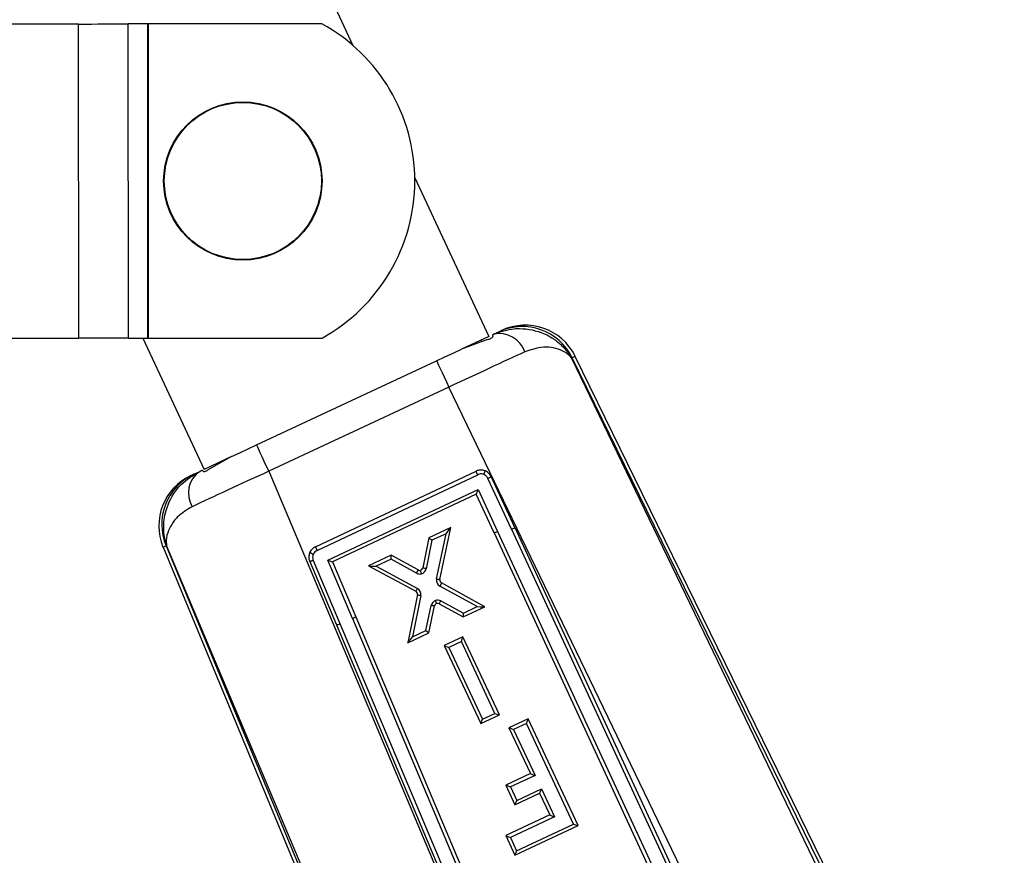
# Model space of a CAD drawing. Extents: x 91 to 777, y 54 to 603.
# Tile 18 of 35: x 155 to 208, y 403 to 448. Entities that reach past the tile are written whole.
import ezdxf

# ---------------------------------------------------------------- set-up
doc = ezdxf.new("R2010")
doc.units = 0
doc.header["$LTSCALE"] = 2
doc.layers.get('0').update_dxf_attribs({"linetype": 'CONTINUOUS'})
doc.styles.add('SLDTEXTSTYLE0', font='TXT', dxfattribs={"width": 0.75})
doc.dimstyles.new('SLDDIMSTYLE4', dxfattribs={"dimtxt": 7, "dimasz": 6.604, "dimexe": 0, "dimexo": 0.0625, "dimgap": 1.75, "dimtad": 1, "dimdec": 4, "dimlfac": 3, "dimzin": 12, "dimtxsty": 'SLDTEXTSTYLE0', "dimsah": 1, "dimcen": 0.09, "dimazin": 3, "dimtfac": 1, "dimtofl": 0, "dimtmove": 0, "dimatfit": 3, "dimtolj": 1, "dimtzin": 12})

# ---------------------------------------------------------------- blocks, each defined once
blk = doc.blocks.new('_D_6')
at = {"color": 179, "linetype": 'CONTINUOUS'}
blk.add_line((91.28, 442.797), (91.28, 516.528), dxfattribs=at)
blk.add_arc((91.28, 454.914), 59.614, 30, 90, dxfattribs=at)
for points in [[(91.28, 514.528), (97.818, 513.149), (97.93, 515.178)], [(142.908, 484.721), (140.146, 490.805), (138.445, 489.694)]]:
    blk.add_solid(points, dxfattribs=at)
at = {"color": 179, "linetype": 'CONTINUOUS', "insert": (102.309, 523.377, 0.067), "char_height": 7, "attachment_point": 1, "rotation": 342.6555, "style": 'SLDTEXTSTYLE0'}
blk.add_mtext('60°', dxfattribs=at)

msp = doc.modelspace()

# ---------------------------------------------------------------- linework, layer by layer
at = {"color": 7, "linetype": 'CONTINUOUS'}
for p, q in [((168.932079, 455.605909), (173.035501, 446.823602)), ((158.251026, 447.980081), (109.608956, 447.947775)), ((158.262271, 431.046752), (158.251026, 447.980081)), ((161.980717, 447.98256), (160.93019, 447.981864)), ((160.941441, 431.048532), (160.93019, 447.981864)), ((161.991963, 431.04923), (161.980717, 447.98256)), ((171.364122, 447.988793), (162.014051, 447.982579)), ((162.025296, 431.049252), (162.014051, 447.982579)), ((176.368225, 439.690774), (180.361444, 431.144317)), ((180.602639, 431.257009), (180.896013, 431.394088)), ((109.620204, 431.014443), (158.262271, 431.046752)), ((160.941441, 431.048532), (161.991963, 431.04923)), ((161.715437, 431.049046), (165.020102, 423.976267)), ((162.025296, 431.049252), (171.375373, 431.055464)), ((180.361444, 431.144317), (178.879041, 430.451684)), ((180.281012, 430.973329), (178.879041, 430.451684)), ((179.978787, 430.860877), (179.938653, 430.946772)), ((180.550018, 431.232425), (180.602639, 431.257009)), ((180.550018, 431.232425), (180.570502, 431.141717)), ((167.835259, 425.291615), (177.542511, 429.827206)), ((184.851064, 429.988292), (184.818331, 429.972999)), ((184.818331, 429.972999), (200.796166, 396.82855)), ((201.005507, 396.93085), (184.851064, 429.988292)), ((201.165049, 397.008818), (185.011887, 430.063652)), ((178.204957, 428.409412), (168.497705, 423.873822)), ((194.656947, 394.281368), (178.204957, 428.409412)), ((166.498173, 424.666877), (165.020102, 423.976267)), ((166.498173, 424.666877), (165.280391, 423.98641)), ((164.965887, 423.871584), (164.919777, 423.929393)), ((168.497705, 423.873822), (185.516485, 383.486645)), ((171.008321, 419.798556), (179.664959, 423.881765)), ((164.454677, 423.71208), (164.745926, 423.848162)), ((171.099204, 419.606792), (179.754769, 423.689495)), ((181.576867, 420.747598), (180.309736, 423.488083)), ((181.753232, 420.842598), (180.485953, 423.583408)), ((171.687204, 419.073194), (179.778475, 422.889722)), ((179.778475, 422.889722), (180.825813, 420.624581)), ((179.676353, 422.633921), (171.940827, 418.985193)), ((180.639112, 420.551705), (179.676353, 422.633921)), ((178.301413, 420.845884), (177.117461, 420.292956)), ((177.722279, 418.040688), (178.301413, 420.845884)), ((181.576867, 420.747598), (194.333167, 393.171047)), ((181.753233, 420.842597), (194.509506, 393.266103)), ((177.117461, 420.292956), (176.792352, 418.667455)), ((177.286812, 420.153449), (176.979933, 418.619096)), ((178.048222, 420.509043), (177.286812, 420.153449)), ((177.54422, 418.067763), (178.048222, 420.509043)), ((180.639113, 420.551705), (193.342651, 393.08902)), ((180.825815, 420.624582), (193.582788, 393.046428)), ((162.803157, 419.773554), (180.465876, 377.223878)), ((162.997612, 419.86386), (162.964387, 419.848338)), ((162.964387, 419.848338), (180.629888, 377.29196)), ((179.554953, 380.571719), (162.997612, 419.86386)), ((175.094703, 419.348292), (173.86793, 418.77537)), ((175.092661, 419.128743), (174.288917, 418.753381)), ((176.459266, 418.377707), (175.092661, 419.128743)), ((176.543776, 418.551937), (175.094703, 419.348292)), ((170.70346, 419.002928), (172.140438, 415.593654)), ((170.892977, 419.069434), (172.329901, 415.660274)), ((173.005659, 415.945105), (171.687204, 419.073194)), ((171.940827, 418.985193), (173.184791, 416.033847)), ((173.86793, 418.77537), (176.418259, 417.405364)), ((174.288917, 418.753381), (176.511639, 417.559363)), ((179.735297, 416.577582), (177.721479, 417.684192)), ((177.806525, 417.858127), (177.806632, 417.858068)), ((180.14268, 416.574389), (177.806525, 417.858126)), ((176.50399, 417.223324), (175.985901, 414.633161)), ((176.691859, 417.176413), (176.24616, 414.948143)), ((176.503982, 417.223277), (176.503991, 417.223323)), ((176.968151, 415.285314), (177.250682, 416.645867)), ((177.127072, 415.16609), (177.428219, 416.616276)), ((177.674824, 416.730565), (178.980056, 416.03144)), ((177.767032, 416.885192), (178.990601, 416.229807)), ((178.980056, 416.03144), (180.14268, 416.574389)), ((178.990601, 416.229807), (179.735297, 416.577582)), ((173.005661, 415.945105), (186.304235, 384.40861)), ((173.184791, 416.033846), (186.356462, 384.798164)), ((172.140438, 415.593653), (185.634258, 383.594345)), ((172.329903, 415.660274), (185.82982, 383.646515)), ((175.985901, 414.633161), (177.127072, 415.16609)), ((176.24616, 414.948143), (176.968151, 415.285314)), ((178.960501, 414.952302), (177.953918, 414.482207)), ((180.929401, 410.740393), (178.960501, 414.952302)), ((177.953918, 414.482207), (179.922858, 410.270332)), ((178.875241, 414.693887), (178.206924, 414.381768)), ((178.206924, 414.381768), (180.017763, 410.508095)), ((180.686045, 410.820185), (178.875241, 414.693887)), ((179.922858, 410.270332), (180.929401, 410.740393)), ((180.017763, 410.508095), (180.686045, 410.820185)), ((182.475163, 410.534928), (181.440004, 410.051263)), ((182.389889, 410.276469), (181.692962, 409.950839)), ((184.924065, 404.852718), (182.389889, 410.276469)), ((185.167376, 404.772942), (182.475163, 410.534928)), ((181.440004, 410.051263), (182.59396, 407.581517)), ((181.692962, 409.950839), (182.846917, 407.481093)), ((182.59396, 407.581517), (181.266063, 406.961075)), ((182.846917, 407.481093), (181.519025, 406.860651)), ((181.266063, 406.961075), (181.764974, 405.893291)), ((181.519025, 406.860651), (181.859894, 406.131101)), ((181.764974, 405.893291), (183.092871, 406.513733)), ((181.859894, 406.131101), (183.187791, 406.751543)), ((183.092871, 406.513733), (183.6373, 405.348517)), ((183.187791, 406.751543), (183.890262, 405.248094)), ((183.6373, 405.348517), (181.264548, 404.239878)), ((183.890262, 405.248094), (181.517505, 404.139454)), ((181.759465, 403.180638), (185.167376, 404.772942)), ((181.854386, 403.418448), (184.924065, 404.852718)), ((181.264548, 404.239878), (181.759465, 403.180638)), ((181.517505, 404.139454), (181.854386, 403.418448))]:
    msp.add_line(p, q, dxfattribs=at)
at = {"color": 7, "linetype": 'CONTINUOUS', "flags": 128}
for points in [[(158.251026, 447.980081), (158.601477, 447.980314), (158.950427, 447.980548), (159.296382, 447.980776), (159.637862, 447.981005), (159.973407, 447.981228), (160.30157, 447.981442), (160.620956, 447.981656), (160.93019, 447.981864)], [(161.980717, 447.98256), (161.984562, 447.982564), (161.988535, 447.982564), (161.992618, 447.982569), (161.996795, 447.982569), (162.001042, 447.982574), (162.005349, 447.982574), (162.00969, 447.982579), (162.014051, 447.982579)], [(180.896013, 431.394088), (181.02984, 431.456615), (181.046579, 431.464436)], [(160.941441, 431.048532), (160.632202, 431.048326), (160.312815, 431.048115), (159.984652, 431.047896), (159.649113, 431.047673), (159.307633, 431.047447), (158.961677, 431.047218), (158.612722, 431.046985), (158.262271, 431.046752)], [(162.025296, 431.049252), (162.020935, 431.04925), (162.016594, 431.049248), (162.012293, 431.049243), (162.008041, 431.04924), (162.003869, 431.049238), (161.999786, 431.049235), (161.995812, 431.049233), (161.991963, 431.04923)], [(177.542511, 429.827206), (177.994036, 430.038174), (178.441032, 430.247026), (178.879041, 430.451684)], [(177.542511, 429.827206), (177.555033, 429.800396), (177.592167, 429.720926), (177.652586, 429.591613), (177.73415, 429.417051), (177.833958, 429.203438), (177.948469, 428.958356), (178.073614, 428.69051), (178.204957, 428.409412)], [(166.498173, 424.666877), (166.936292, 424.871584), (167.383476, 425.080525), (167.835259, 425.291615)], [(167.835259, 425.291615), (167.847786, 425.264808), (167.884915, 425.185338), (167.945339, 425.056025), (168.026898, 424.881463), (168.126706, 424.667848), (168.241216, 424.422768), (168.366366, 424.154922), (168.497705, 423.873822)], [(164.745926, 423.848162), (164.831856, 423.888313), (164.919777, 423.929393)], [(164.303992, 423.641674), (164.320741, 423.649502), (164.454677, 423.71208)]]:
    msp.add_lwpolyline(points, dxfattribs=at)
at = {"color": 8, "linetype": 'CONTINUOUS', "flags": 128}
for points in [[(185.011887, 430.063652), (184.994011, 430.055275), (184.851064, 429.988292)], [(162.964387, 419.848338), (162.821083, 419.781869), (162.803157, 419.773554)]]:
    msp.add_lwpolyline(points, dxfattribs=at)
at = {"color": 7, "linetype": 'CONTINUOUS'}
for radius in [4.266667, 4.233333]:
    msp.add_circle((167.103082, 439.519293), radius, dxfattribs=at)
for centre, radius, start, end in [((166.701304, 439.519027), 9.668445, 298.9100086, 61.1661048), ((180.919382, 429.846339), 1.445793, 18.4525918, 102.6549507), ((182.158369, 428.67914), 2.994075, 25.9284002, 114.936796), ((182.31651, 428.746482), 3, 26.248227, 115.0437355), ((165.573919, 420.923719), 3, 115.0437355, 202.2387432), ((165.726823, 421.002117), 2.993702, 115.1468939, 202.6686983), ((165.608205, 422.698085), 1.437429, 126.8610137, 210.710951), ((179.671103, 422.645516), 0.012728, 294.3609158, 296.0413315), ((181.274691, 421.519789), 0.82921, 291.371504, 305.2471345), ((180.432885, 421.355626), 0.829951, 284.3875977, 298.2575188), ((171.273252, 419.240037), 0.61817, 115.3771567, 154.7821564), ((309.586122, 485.359999), 153.30398, 205.3189264, 205.39823894), ((171.432488, 420.665882), 1.366587, 238.2807418, 247.0742108), ((171.27842, 419.228976), 0.41817, 115.3771572, 154.7670404), ((171.945658, 418.974469), 0.011762, 114.2498894, 115.93317), ((176.625574, 418.703248), 0.172008, 241.604111, 284.754047), ((176.621762, 418.704961), 0.174665, 285.8204206, 347.6007053), ((176.626586, 418.694636), 0.361332, 285.5457192, 347.9327759), ((176.630398, 418.692924), 0.358675, 241.501972, 285.0322937), ((177.893353, 417.996363), 0.356357, 168.4421424, 241.1639462), ((177.888529, 418.006688), 0.169691, 168.4415578, 241.1016668), ((176.342753, 417.245999), 0.355975, 348.7273178, 61.6778384), ((176.337929, 417.256324), 0.169309, 348.7603723, 61.6766848), ((177.603565, 416.565861), 0.361837, 109.041041, 167.2259191), ((177.598741, 416.576186), 0.17517, 109.3253022, 166.7700818), ((177.599682, 416.566869), 0.359633, 62.2678492, 108.5087546), ((177.594858, 416.577194), 0.172966, 62.4635531, 108.2221763), ((172.730578, 416.725547), 0.827502, 289.4159728, 303.2913878), ((171.960983, 416.406727), 0.832641, 282.4463089, 296.2998993), ((182.58096, 407.575182), 0.014462, 24.596923, 25.9790135), ((183.113284, 406.470911), 0.047438, 115.0687371, 115.4867074), ((183.625875, 405.342926), 0.012719, 24.5022536, 26.0736829)]:
    msp.add_arc(centre, radius, start, end, dxfattribs=at)
for centre, major_axis, ratio, start_param, end_param in [((178.24468, 428.315666), (6.031588, 2.840431), 0.015259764, 0.828308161, 1.570196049), ((168.55137, 423.78659), (6.069102, 2.765345), 0.015238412, 1.572695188, 2.323345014), ((179.773305, 422.900784), (0.096908, 0.266738), 0.030441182, 3.172257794, 4.681968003), ((178.043399, 420.519366), (0.257705, 0.326128), 0.024507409, 4.700095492, 6.234392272), ((177.281986, 420.163773), (0.164514, -0.129173), 0.024608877, 3.154038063, 4.761030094), ((175.087837, 419.139066), (0.006864, 0.209209), 0.024679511, 4.663829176, 6.270658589), ((171.682034, 419.084256), (0.258682, -0.09902), 0.030641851, 4.74409783, 6.253808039), ((174.284095, 418.763705), (0.41567, -0.01165), 0.024495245, 3.190387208, 4.724680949), ((179.730472, 416.587907), (0.411719, -0.013501), 0.024667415, 4.724914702, 6.234624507), ((178.985778, 416.240131), (0.005724, 0.208676), 0.024484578, 3.153855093, 4.663564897), ((176.241335, 414.958467), (0.25513, 0.324922), 0.024619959, 3.190234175, 4.699943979), ((176.963325, 415.295638), (0.163734, -0.129539), 0.024474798, 4.761210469, 6.270920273), ((178.870418, 414.704211), (0.090041, 0.247975), 0.030558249, 4.681840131, 6.252647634), ((178.202099, 414.392093), (0.248066, -0.090072), 0.030547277, 3.172141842, 4.742926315), ((180.68122, 410.83051), (0.248065, -0.090075), 0.03054695, 4.742926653, 6.252636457), ((180.012941, 410.518419), (0.09004, 0.247972), 0.030558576, 3.172129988, 4.681839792), ((182.385064, 410.286793), (0.090057, 0.248019), 0.030552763, 4.681845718, 6.252642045), ((181.688139, 409.961163), (0.248019, -0.090057), 0.030552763, 3.172135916, 4.742932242), ((182.842096, 407.491417), (0.248019, -0.090057), 0.030552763, 3.172135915, 4.742932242), ((181.5142, 406.870975), (0.248019, -0.090057), 0.030552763, 3.172135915, 4.742932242), ((183.182969, 406.761868), (0.090057, 0.248019), 0.030552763, 3.172135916, 4.681845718), ((181.855072, 406.141426), (0.090057, 0.248019), 0.030552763, 3.172135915, 4.681845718), ((183.885436, 405.258418), (0.248019, -0.090057), 0.030552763, 3.172135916, 4.742932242), ((184.919242, 404.863042), (0.248019, -0.090057), 0.030552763, 4.742932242, 6.252642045), ((181.512682, 404.149779), (0.248019, -0.090057), 0.030552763, 3.172135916, 4.742932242), ((181.849563, 403.428773), (0.090057, 0.248019), 0.030552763, 3.172135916, 4.681845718)]:
    msp.add_ellipse(centre, major_axis=major_axis, ratio=ratio, start_param=start_param, end_param=end_param, dxfattribs=at)
for points, knots in [([(180.602639, 431.257009), (180.976895, 431.387831), (181.444809, 431.551391), (182.38454, 431.580185), (183.096608, 431.424562), (183.802446, 431.050677), (184.18238, 430.760872), (184.451391, 430.484192), (184.597682, 430.304129), (184.682563, 430.186792), (184.733593, 430.110639), (184.764978, 430.061432), (184.784538, 430.029731), (184.796854, 430.009362), (184.805318, 429.995166), (184.810479, 429.986428), (184.814743, 429.97915), (184.816803, 429.975619), (184.818331, 429.972999)], [0, 0, 0, 0, 0.223254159, 0.27912332, 0.556258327, 0.658807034, 0.790196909, 0.867683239, 0.915819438, 0.946263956, 0.965651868, 0.978033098, 0.985947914, 0.991010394, 0.994248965, 0.997211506, 0.997930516, 1, 1, 1, 1]), ([(180.281012, 430.973329), (180.316009, 430.982299), (180.386059, 431.000255), (180.475545, 431.03718), (180.538789, 431.077246), (180.571847, 431.114772), (180.57093, 431.133136), (180.570502, 431.141717)], [0, 0, 0, 0, 0.20784083, 0.416020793, 0.617646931, 0.821336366, 1, 1, 1, 1]), ([(184.818331, 429.972999), (184.81726, 429.974368), (184.814481, 429.977918), (184.804668, 429.990291), (184.770265, 430.032114), (184.609346, 430.204163), (184.160789, 430.483248), (183.316049, 430.642701), (182.586636, 430.401695), (182.290841, 430.303961)], [0, 0, 0, 0, 0.0026310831, 0.006823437, 0.0238619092, 0.0841297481, 0.3553244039, 0.7385680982, 1, 1, 1, 1]), ([(164.965887, 423.871584), (164.973987, 423.865526), (164.990199, 423.853401), (165.053188, 423.862384), (165.133515, 423.894226), (165.212919, 423.939403), (165.26118, 423.973026), (165.280391, 423.98641)], [0, 0, 0, 0, 0.222373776, 0.445046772, 0.659546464, 0.864484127, 1, 1, 1, 1]), ([(180.14337, 423.90084), (180.073437, 423.918932), (179.935485, 423.95462), (179.769178, 423.925826), (179.684988, 423.890232), (179.664958, 423.881764)], [0, 0, 0, 0, 0.439307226, 0.866601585, 1, 1, 1, 1]), ([(179.754768, 423.689494), (179.751305, 423.696913), (179.743341, 423.713977), (179.726027, 423.751076), (179.703843, 423.798546), (179.682363, 423.844514), (179.667767, 423.875758), (179.665895, 423.879762), (179.664958, 423.881764)], [0, 0, 0, 0, 0.0754793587, 0.173610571, 0.380216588, 0.5868084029, 0.7934056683, 1, 1, 1, 1]), ([(180.14413, 423.900557), (180.144404, 423.899615), (180.144953, 423.897731), (180.142118, 423.885397), (180.136723, 423.866631), (180.128712, 423.841509), (180.118498, 423.811227), (180.106448, 423.776978), (180.093101, 423.740117), (180.083635, 423.714901), (180.078903, 423.702292)], [0, 0, 0, 0, 0.124999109, 0.250001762, 0.375002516, 0.499999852, 0.624997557, 0.750000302, 0.874994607, 1, 1, 1, 1]), ([(180.485953, 423.583408), (180.448438, 423.645887), (180.375063, 423.768092), (180.239928, 423.86141), (180.159897, 423.894103), (180.143802, 423.900679)], [0, 0, 0, 0, 0.455255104, 0.890444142, 1, 1, 1, 1]), ([(162.997612, 419.86386), (162.996655, 419.866743), (162.995365, 419.870627), (162.992909, 419.878095), (162.99004, 419.886892), (162.985403, 419.901293), (162.978722, 419.922467), (162.968545, 419.955694), (162.953323, 420.007962), (162.931156, 420.090524), (162.90053, 420.221907), (162.862608, 420.434033), (162.829127, 420.787763), (162.848148, 421.246322), (163.005993, 422.019941), (163.346618, 422.678248), (163.973467, 423.386783), (164.403884, 423.643866), (164.745926, 423.848162)], [0, 0, 0, 0, 0.002100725, 0.002829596, 0.005434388, 0.008496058, 0.013283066, 0.020769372, 0.032480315, 0.05081916, 0.07960489, 0.125058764, 0.197944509, 0.320020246, 0.429767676, 0.712512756, 0.771541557, 1, 1, 1, 1]), ([(180.079121, 423.702213), (180.044822, 423.712013), (179.964875, 423.734856), (179.850738, 423.72691), (179.780667, 423.699592), (179.754768, 423.689494)], [0, 0, 0, 0, 0.321412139, 0.749178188, 1, 1, 1, 1]), ([(180.309736, 423.488083), (180.298572, 423.508948), (180.264876, 423.571924), (180.187312, 423.651039), (180.111547, 423.686874), (180.079121, 423.70221)], [0, 0, 0, 0, 0.220844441, 0.666543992, 1, 1, 1, 1]), ([(180.486002, 423.583301), (180.484572, 423.581124), (180.481711, 423.57677), (180.451969, 423.558943), (180.407333, 423.535216), (180.357052, 423.510271), (180.323417, 423.494498), (180.309736, 423.488083)], [0, 0, 0, 0, 0.2147221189, 0.4294425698, 0.644166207, 0.8552690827, 1, 1, 1, 1]), ([(164.372368, 421.96398), (164.102448, 421.800454), (163.63395, 421.516623), (163.245914, 421.01054), (163.011899, 420.520857), (162.963661, 420.152631), (162.985464, 419.935826), (162.993807, 419.884713), (162.996496, 419.86982), (162.997291, 419.865574), (162.997612, 419.86386)], [0, 0, 0, 0, 0.269990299, 0.46862023, 0.667422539, 0.918695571, 0.976932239, 0.99340637, 0.997336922, 1, 1, 1, 1]), ([(170.713995, 419.503416), (170.690331, 419.435997), (170.643587, 419.302818), (170.658531, 419.126384), (170.6928, 419.032217), (170.70346, 419.002928)], [0, 0, 0, 0, 0.4139444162, 0.8177156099, 1, 1, 1, 1]), ([(170.90015, 419.407241), (170.887651, 419.374232), (170.858683, 419.297725), (170.856646, 419.178246), (170.882167, 419.10181), (170.892977, 419.069434)], [0, 0, 0, 0, 0.30432293, 0.705338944, 1, 1, 1, 1]), ([(170.892977, 419.069434), (170.878809, 419.063551), (170.844332, 419.049235), (170.791896, 419.028805), (170.744342, 419.01179), (170.71112, 419.001841), (170.706013, 419.002566), (170.70346, 419.002928)], [0, 0, 0, 0, 0.146667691, 0.356898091, 0.57126457, 0.785633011, 1, 1, 1, 1]), ([(176.459266, 418.377707), (176.465261, 418.388694), (176.477249, 418.410668), (176.494268, 418.442825), (176.509686, 418.472762), (176.522876, 418.499289), (176.533315, 418.521385), (176.540509, 418.537995), (176.544477, 418.549059), (176.544059, 418.550949), (176.54385, 418.551894)], [0, 0, 0, 0, 0.12500108, 0.250000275, 0.374998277, 0.500002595, 0.625000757, 0.750001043, 0.875000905, 1, 1, 1, 1]), ([(176.979933, 418.619096), (176.97358, 418.620409), (176.957882, 418.623652), (176.922056, 418.631356), (176.874721, 418.642175), (176.828772, 418.653886), (176.797806, 418.663163), (176.79417, 418.666023), (176.792352, 418.667453)], [0, 0, 0, 0, 0.0650798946, 0.1608087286, 0.3706119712, 0.5804089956, 0.7902064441, 1, 1, 1, 1]), ([(176.723424, 418.346524), (176.721349, 418.35412), (176.716732, 418.371018), (176.706626, 418.407784), (176.693599, 418.454641), (176.680689, 418.500207), (176.671645, 418.531108), (176.670137, 418.534977), (176.669383, 418.536911)], [0, 0, 0, 0, 0.07781976, 0.173122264, 0.379855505, 0.586571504, 0.793286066, 1, 1, 1, 1]), ([(177.54422, 418.067763), (177.567547, 418.063142), (177.614199, 418.053901), (177.672645, 418.044059), (177.713677, 418.038681), (177.719392, 418.039924), (177.722249, 418.040546)], [0, 0, 0, 0, 0.250012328, 0.500008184, 0.750006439, 1, 1, 1, 1]), ([(176.511639, 417.559363), (176.500221, 417.538504), (176.477387, 417.496787), (176.447456, 417.445635), (176.425264, 417.410706), (176.420653, 417.407112), (176.418348, 417.405315)], [0, 0, 0, 0, 0.250004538, 0.4999992, 0.750000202, 1, 1, 1, 1]), ([(177.806634, 417.858069), (177.806821, 417.857136), (177.807193, 417.855271), (177.803149, 417.844243), (177.795879, 417.827671), (177.785372, 417.805616), (177.772114, 417.779126), (177.756617, 417.749234), (177.739538, 417.717111), (177.727499, 417.695166), (177.721479, 417.684192)], [0, 0, 0, 0, 0.12500238, 0.249999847, 0.375004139, 0.499999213, 0.624997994, 0.750002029, 0.874991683, 1, 1, 1, 1]), ([(176.50398, 417.223277), (176.504575, 417.222535), (176.505766, 417.22105), (176.516804, 417.217046), (176.534165, 417.211925), (176.557812, 417.205761), (176.586618, 417.198838), (176.619466, 417.191431), (176.655046, 417.183812), (176.679588, 417.178879), (176.691859, 417.176413)], [0, 0, 0, 0, 0.124999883, 0.250001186, 0.375005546, 0.50000741, 0.62500628, 0.749999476, 0.875000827, 1, 1, 1, 1]), ([(177.428219, 416.616268), (177.425971, 416.615726), (177.421475, 416.61464), (177.389425, 416.618936), (177.342715, 416.627074), (177.298404, 416.635829), (177.267225, 416.642324), (177.256074, 416.644712), (177.250682, 416.645867)], [0, 0, 0, 0, 0.219943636, 0.439877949, 0.659825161, 0.879795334, 0.941884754, 1, 1, 1, 1]), ([(177.540773, 416.741485), (177.540239, 416.743485), (177.539172, 416.747485), (177.529174, 416.778089), (177.513671, 416.824587), (177.497849, 416.871536), (177.487989, 416.900618), (177.485519, 416.907901)], [0, 0, 0, 0, 0.223398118, 0.446795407, 0.670198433, 0.917408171, 1, 1, 1, 1]), ([(177.674824, 416.730565), (177.676696, 416.731916), (177.680439, 416.734617), (177.697901, 416.761818), (177.72189, 416.802687), (177.742497, 416.839759), (177.757635, 416.86763), (177.763035, 416.877722), (177.767032, 416.885192)], [0, 0, 0, 0, 0.219859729, 0.439718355, 0.659582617, 0.879445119, 0.910759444, 1, 1, 1, 1])]:
    msp.add_open_spline(points, degree=3, knots=knots, dxfattribs=at)

# ---------------------------------------------------------------- dimensions: what is measured, and where the dimension line sits
at = {"color": 179, "linetype": 'CONTINUOUS'}
dim = msp.add_angular_dim_2l(base=(121.087341, 506.541151), line1=((122.680314, 473.042664), (208.128154, 522.375997)), line2=((91.280314, 440.79704), (91.280314, 394.249077)), dimstyle='SLDDIMSTYLE4', dxfattribs=at)
dim.commit()
dim.dimension.update_dxf_attribs({"geometry": '_D_6', "text_midpoint": (109.052209, 511.81725), "dimtype": 162})

doc.saveas('drawing.dxf')
